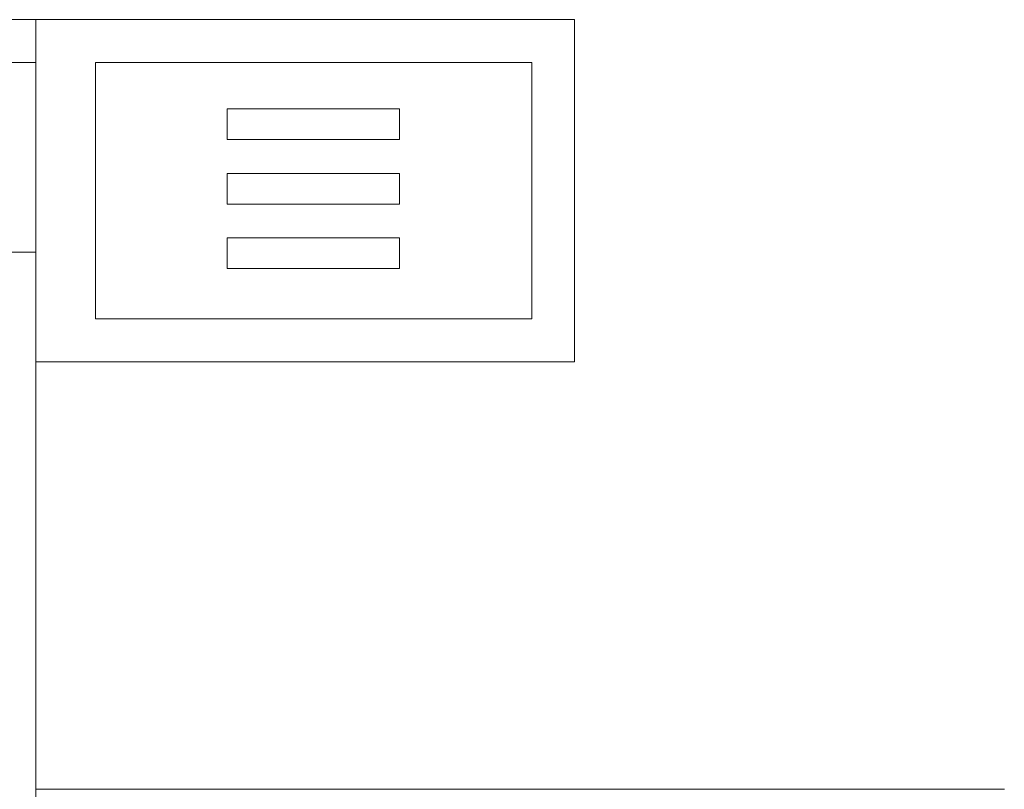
# Model space of a CAD drawing. Extents: x 256490 to 7565828, y -103950 to 5881792.
# Tile 42 of 99: x 268286 to 269437, y -72248 to -71348. Entities that reach past the tile are written whole.
import ezdxf

# ---------------------------------------------------------------- set-up
doc = ezdxf.new("R2010")
doc.units = 0
doc.header["$MEASUREMENT"] = 0
doc.layers.add('_a_widok', color=7, linetype='Continuous', lineweight=5)
doc.layers.add('linii', color=7, linetype='Continuous', lineweight=15)

# ---------------------------------------------------------------- blocks, each defined once
blk = doc.blocks.new('GFGDGD')
at = {"color": 0, "linetype": 'ByBlock', "lineweight": -2}
for p, q in [((30487, -9731.6, 0), (30487, -9331.6, 0)), ((31117, -9331.6, 0), (30487, -9331.6, 0)), ((31887, -9331.6, 0), (31117, -9331.6, 0)), ((31117, -11081.6, 0), (31117, -9331.6, 0)), ((31047, -9381.6, 0), (30537, -9381.6, 0)), ((30537, -9681.6, 0), (30537, -9381.6, 0)), ((31047, -9681.6, 0), (31047, -9381.6, 0)), ((31887, -9381.6, 0), (31117, -9381.6, 0)), ((30691.9, -9436.1, 0), (30893.2, -9436.1, 0)), ((30691.9, -9471.8, 0), (30691.9, -9436.1, 0)), ((30893.2, -9436.1, 0), (30893.2, -9471.8, 0)), ((30893.2, -9471.8, 0), (30691.9, -9471.8, 0)), ((30691.9, -9511.5, 0), (30893.2, -9511.5, 0)), ((30691.9, -9547.2, 0), (30691.9, -9511.5, 0)), ((30893.2, -9511.5, 0), (30893.2, -9547.2, 0)), ((30893.2, -9547.2, 0), (30691.9, -9547.2, 0)), ((30893.2, -9586.8, 0), (30691.9, -9586.8, 0)), ((30691.9, -9586.8, 0), (30691.9, -9622.5, 0)), ((30893.2, -9622.5, 0), (30893.2, -9586.8, 0)), ((31309.5, -9603.5, 0), (31117, -9603.5, 0)), ((30691.9, -9622.5, 0), (30893.2, -9622.5, 0)), ((31047, -9681.6, 0), (30537, -9681.6, 0)), ((31117, -9731.6, 0), (30487, -9731.6, 0))]:
    blk.add_line(p, q, dxfattribs=at)
at = {"layer": '_a_widok', "color": 0, "linetype": 'ByBlock', "lineweight": -2}
for p, q in [((30487, -9331.6, 0), (31887, -9331.6, 0)), ((30487, -9731.6, 0), (30487, -9331.6, 0)), ((31117, -9731.6, 0), (30487, -9731.6, 0)), ((31117, -10231.6, 0), (31117, -9731.6, 0)), ((29984.7, -10231.6, 0), (31117, -10231.6, 0))]:
    blk.add_line(p, q, dxfattribs=at)
for points in [[(31117, -9731.6, 0), (31117, -9331.6, 0), (31117, -9731.6, 0)], [(31117, -9731.6, 0), (31117, -9331.6, 0), (31117, -9331.6, 0)], [(31117, -11081.6, 0), (31117, -9731.6, 0), (31117, -11081.6, 0)], [(31117, -11081.6, 0), (31117, -9731.6, 0), (31117, -10231.6, 0)]]:
    blk.add_solid(points, dxfattribs=at)

msp = doc.modelspace()

# ---------------------------------------------------------------- block references
at = {"layer": 'linii', "xscale": -1}
msp.add_blockref('GFGDGD', (299422.2, -62016, 0), dxfattribs=at)

doc.saveas('drawing.dxf')
